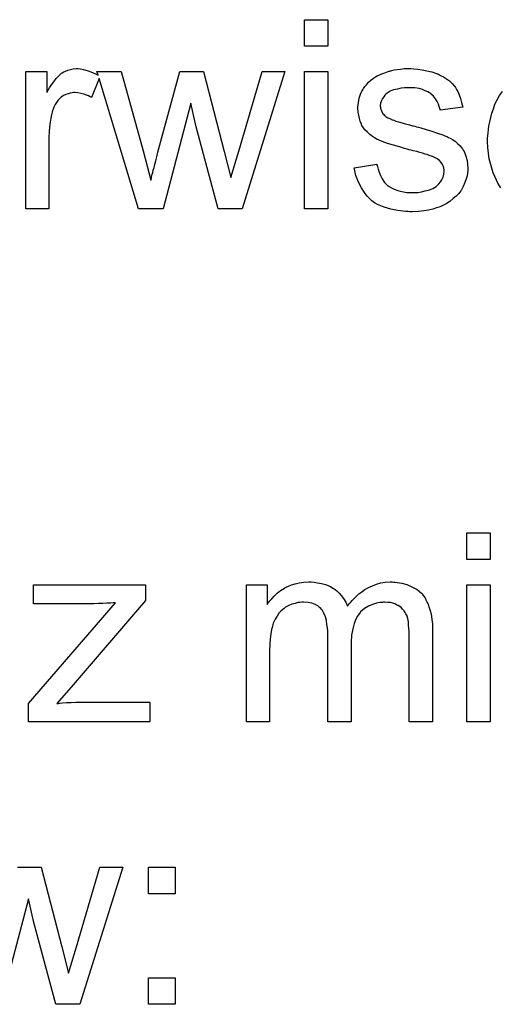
# Model space of a CAD drawing. Extents: x -1.7 to 9, y -2.8 to 5.2.
# Tile 216 of 227: x 5.492 to 5.695, y 3.635 to 4.052. Entities that reach past the tile are written whole.
import ezdxf

# ---------------------------------------------------------------- set-up
doc = ezdxf.new("R2010")
doc.units = 0
doc.layers.add('qfn32-50-23-b_document', color=1, linetype='CONTINUOUS')

msp = doc.modelspace()

# ---------------------------------------------------------------- linework, layer by layer
at = {"layer": 'qfn32-50-23-b_document', "color": 1}
for points in [[(5.622328, 4.040861), (5.612493, 4.040861), (5.612493, 4.052084), (5.622328, 4.052084), (5.622328, 4.040861)], [(5.517619, 4.031258), (5.518892, 4.031026), (5.520396, 4.030564), (5.522016, 4.029985), (5.523867, 4.029175), (5.525028, 4.028561), (5.524561, 4.030101), (5.534859, 4.030101), (5.544115, 3.996548), (5.547354, 3.984052), (5.547354, 3.984168), (5.54747, 3.984399), (5.547586, 3.984978), (5.547701, 3.985325), (5.547817, 3.985903), (5.547933, 3.986597), (5.548164, 3.987407), (5.548395, 3.988333), (5.548743, 3.98949), (5.54909, 3.990763), (5.549437, 3.992267), (5.5499, 3.994002), (5.550362, 3.995969), (5.559618, 4.030101), (5.569684, 4.030101), (5.578362, 3.996316), (5.581254, 3.985209), (5.58461, 3.996432), (5.59456, 4.030101), (5.604163, 4.030101), (5.585998, 3.972019), (5.575816, 3.972019), (5.56656, 4.006729), (5.564246, 4.01668), (5.552561, 3.972019), (5.542148, 3.972019), (5.52545, 4.027167), (5.522247, 4.019109), (5.522132, 4.019225), (5.521669, 4.019456), (5.520975, 4.019803), (5.520049, 4.020151), (5.519008, 4.020498), (5.517735, 4.020845), (5.516462, 4.021076), (5.51519, 4.021192), (5.514611, 4.021192), (5.514033, 4.021076), (5.513223, 4.02096), (5.512413, 4.020729), (5.511372, 4.020382), (5.51033, 4.019919), (5.509405, 4.019225), (5.509289, 4.019109), (5.508942, 4.018878), (5.508595, 4.018415), (5.508016, 4.017836), (5.507438, 4.017027), (5.506859, 4.016101), (5.506281, 4.01506), (5.505818, 4.013787), (5.505702, 4.013556), (5.505587, 4.012861), (5.505355, 4.01182), (5.505008, 4.010432), (5.504661, 4.008696), (5.50443, 4.006729), (5.504314, 4.004647), (5.504198, 4.002333), (5.504198, 3.972019), (5.494364, 3.972019), (5.494364, 4.030101), (5.503273, 4.030101), (5.503273, 4.021307), (5.503388, 4.021423), (5.503851, 4.022233), (5.50443, 4.023274), (5.505355, 4.024547), (5.506281, 4.02582), (5.507322, 4.027208), (5.508363, 4.028365), (5.509405, 4.029291), (5.50952, 4.029407), (5.509867, 4.029638), (5.510562, 4.029985), (5.511256, 4.030332), (5.512181, 4.030679), (5.513338, 4.031026), (5.514495, 4.031258), (5.515768, 4.031373), (5.516578, 4.031373), (5.517619, 4.031258)], [(5.622328, 3.972019), (5.612493, 3.972019), (5.612493, 4.030101), (5.622328, 4.030101), (5.622328, 3.972019)], [(5.658773, 4.031258), (5.660509, 4.031142), (5.66236, 4.030911), (5.664327, 4.030448), (5.666409, 4.029985), (5.668376, 4.029291), (5.668492, 4.029291), (5.668608, 4.029175), (5.669186, 4.028944), (5.670112, 4.028481), (5.671269, 4.027902), (5.672542, 4.027093), (5.673814, 4.026167), (5.674971, 4.025126), (5.676013, 4.023969), (5.676128, 4.023853), (5.67636, 4.02339), (5.676823, 4.02258), (5.677401, 4.021655), (5.67798, 4.020266), (5.678558, 4.018762), (5.679021, 4.017027), (5.679484, 4.01506), (5.669881, 4.013787), (5.669881, 4.014018), (5.669765, 4.014481), (5.669533, 4.015291), (5.669186, 4.016332), (5.668608, 4.017374), (5.667914, 4.018531), (5.667104, 4.019688), (5.665947, 4.020729), (5.665831, 4.020845), (5.665368, 4.021076), (5.664674, 4.021539), (5.663633, 4.022002), (5.662476, 4.022465), (5.660972, 4.022927), (5.65912, 4.023159), (5.657154, 4.023274), (5.655997, 4.023274), (5.65484, 4.023159), (5.653335, 4.023043), (5.651831, 4.022696), (5.650212, 4.022349), (5.648707, 4.02177), (5.647435, 4.02096), (5.647319, 4.020845), (5.646972, 4.020613), (5.646509, 4.020151), (5.646046, 4.019456), (5.645468, 4.018762), (5.645005, 4.017836), (5.644658, 4.016795), (5.644542, 4.015754), (5.644542, 4.015638), (5.644542, 4.015407), (5.644658, 4.01506), (5.644658, 4.014597), (5.645005, 4.01344), (5.645699, 4.012283), (5.645815, 4.012167), (5.645931, 4.012052), (5.646162, 4.011704), (5.646625, 4.011357), (5.647088, 4.01101), (5.647782, 4.010547), (5.648592, 4.0102), (5.649517, 4.009738), (5.649633, 4.009738), (5.649864, 4.009622), (5.650327, 4.009506), (5.651137, 4.009159), (5.652294, 4.008812), (5.653798, 4.008465), (5.654724, 4.008118), (5.655765, 4.007886), (5.656922, 4.007539), (5.658195, 4.007192), (5.65831, 4.007192), (5.658658, 4.007076), (5.659236, 4.006961), (5.65993, 4.006729), (5.66074, 4.006498), (5.661782, 4.006267), (5.66398, 4.005572), (5.666409, 4.004878), (5.668839, 4.004068), (5.671038, 4.003258), (5.671963, 4.002911), (5.672773, 4.002564), (5.673004, 4.002448), (5.673467, 4.002217), (5.674161, 4.00187), (5.675203, 4.001291), (5.676244, 4.000597), (5.677285, 3.999672), (5.678327, 3.99863), (5.679252, 3.997473), (5.679368, 3.997358), (5.679599, 3.996895), (5.680062, 3.996201), (5.680525, 3.995159), (5.680872, 3.993887), (5.681335, 3.992498), (5.681566, 3.990878), (5.681682, 3.989027), (5.681682, 3.988796), (5.681682, 3.988217), (5.681566, 3.987292), (5.681335, 3.986019), (5.680988, 3.984631), (5.680409, 3.983126), (5.679715, 3.981391), (5.678789, 3.979771), (5.678674, 3.97954), (5.678211, 3.979077), (5.677632, 3.978267), (5.676707, 3.977341), (5.675434, 3.9763), (5.674046, 3.975143), (5.672426, 3.974102), (5.670459, 3.973061), (5.670343, 3.973061), (5.670228, 3.972945), (5.669533, 3.972713), (5.668376, 3.972366), (5.666872, 3.971904), (5.665021, 3.971441), (5.662939, 3.971094), (5.66074, 3.970862), (5.658195, 3.970747), (5.657154, 3.970747), (5.656344, 3.970862), (5.655418, 3.970862), (5.654261, 3.970978), (5.653104, 3.971094), (5.651831, 3.971325), (5.649055, 3.971904), (5.646162, 3.972713), (5.643385, 3.97387), (5.642113, 3.974565), (5.640956, 3.975375), (5.64084, 3.97549), (5.640724, 3.975606), (5.64003, 3.9763), (5.638989, 3.977341), (5.637832, 3.978961), (5.636559, 3.980928), (5.635286, 3.983242), (5.634245, 3.986135), (5.633435, 3.989374), (5.643154, 3.990878), (5.643154, 3.990763), (5.643154, 3.990647), (5.643385, 3.989953), (5.643617, 3.988796), (5.644079, 3.987523), (5.644658, 3.986135), (5.645352, 3.984631), (5.646393, 3.983126), (5.647666, 3.981854), (5.647898, 3.981738), (5.64836, 3.981391), (5.649286, 3.980928), (5.650443, 3.98035), (5.651947, 3.979771), (5.653682, 3.979308), (5.655765, 3.978961), (5.658195, 3.978846), (5.659352, 3.978846), (5.660509, 3.978961), (5.662013, 3.979193), (5.663633, 3.97954), (5.665368, 3.980003), (5.666872, 3.980581), (5.668261, 3.981507), (5.668376, 3.981622), (5.668839, 3.98197), (5.669302, 3.982548), (5.669996, 3.983358), (5.670575, 3.984284), (5.671153, 3.985441), (5.6715, 3.986597), (5.671616, 3.987986), (5.671616, 3.988102), (5.671616, 3.988564), (5.6715, 3.989143), (5.671269, 3.989953), (5.670922, 3.990763), (5.670343, 3.991573), (5.669649, 3.992498), (5.668608, 3.993192), (5.668492, 3.993308), (5.668145, 3.993424), (5.667566, 3.993771), (5.666641, 3.994118), (5.665252, 3.994581), (5.664443, 3.994928), (5.663517, 3.995159), (5.662476, 3.995506), (5.661319, 3.995854), (5.660046, 3.996201), (5.658542, 3.996548), (5.658426, 3.996548), (5.658079, 3.996663), (5.657501, 3.996779), (5.656806, 3.99701), (5.655881, 3.997242), (5.65484, 3.997589), (5.652641, 3.998168), (5.650096, 3.998977), (5.647666, 3.999672), (5.645352, 4.000481), (5.644311, 4.000944), (5.643501, 4.001291), (5.64327, 4.001407), (5.642807, 4.001639), (5.642113, 4.002101), (5.641187, 4.00268), (5.640146, 4.00349), (5.639104, 4.004415), (5.638063, 4.005457), (5.637137, 4.006729), (5.637022, 4.006845), (5.63679, 4.007308), (5.636443, 4.008118), (5.636096, 4.009043), (5.635749, 4.0102), (5.635402, 4.011589), (5.635171, 4.012977), (5.635055, 4.014597), (5.635055, 4.014828), (5.635055, 4.015291), (5.635171, 4.015985), (5.635286, 4.017027), (5.635518, 4.018068), (5.635749, 4.019341), (5.636212, 4.020498), (5.63679, 4.02177), (5.636906, 4.021886), (5.637137, 4.022349), (5.637484, 4.022927), (5.638063, 4.023737), (5.638757, 4.024547), (5.639567, 4.025588), (5.640493, 4.026514), (5.64165, 4.027324), (5.641765, 4.02744), (5.642113, 4.027555), (5.642575, 4.027902), (5.64327, 4.028249), (5.644195, 4.028712), (5.645236, 4.029175), (5.646509, 4.029638), (5.647898, 4.030101), (5.648129, 4.030216), (5.648592, 4.030332), (5.649402, 4.030564), (5.650443, 4.030795), (5.651716, 4.031026), (5.653104, 4.031142), (5.654724, 4.031373), (5.657501, 4.031373), (5.658773, 4.031258)], [(5.695682, 3.980812), (5.695103, 3.981738), (5.694409, 3.982895), (5.693715, 3.984168), (5.69302, 3.985672), (5.692326, 3.987292), (5.691748, 3.989143), (5.691169, 3.99111), (5.690707, 3.993192), (5.690359, 3.995506), (5.690128, 3.997936), (5.690012, 4.000481), (5.690012, 4.000597), (5.690012, 4.001176), (5.690012, 4.00187), (5.690128, 4.002911), (5.690244, 4.004184), (5.690359, 4.005572), (5.690591, 4.007192), (5.690938, 4.008812), (5.691864, 4.012514), (5.692442, 4.014365), (5.693136, 4.016332), (5.694062, 4.018184), (5.695103, 4.019919), (5.69626, 4.021655)], [(5.691054, 3.823484), (5.681219, 3.823484), (5.681219, 3.834706), (5.691054, 3.834706), (5.691054, 3.823484)], [(5.545156, 3.806129), (5.513685, 3.769336), (5.507553, 3.76251), (5.508248, 3.76251), (5.50871, 3.762625), (5.509983, 3.762741), (5.511603, 3.762857), (5.51357, 3.762857), (5.515652, 3.762972), (5.520049, 3.763088), (5.546891, 3.763088), (5.546891, 3.754642), (5.495521, 3.754642), (5.495521, 3.76251), (5.532429, 3.805087), (5.531388, 3.805087), (5.530231, 3.804972), (5.528726, 3.804972), (5.526991, 3.804856), (5.52514, 3.804856), (5.523173, 3.80474), (5.497719, 3.80474), (5.497719, 3.812724), (5.545156, 3.812724), (5.545156, 3.806129)], [(5.650096, 3.813881), (5.650906, 3.813881), (5.651716, 3.813765), (5.653682, 3.813418), (5.655765, 3.812839), (5.657963, 3.811914), (5.660162, 3.810757), (5.662013, 3.809137), (5.662244, 3.808905), (5.662707, 3.808211), (5.663517, 3.80717), (5.663864, 3.80636), (5.664327, 3.80555), (5.66479, 3.804509), (5.665137, 3.803468), (5.6656, 3.802311), (5.665947, 3.800922), (5.666178, 3.799534), (5.666409, 3.797914), (5.666641, 3.796294), (5.666641, 3.794443), (5.666641, 3.754642), (5.656806, 3.754642), (5.656806, 3.791088), (5.656806, 3.791203), (5.656806, 3.791319), (5.656806, 3.792013), (5.656806, 3.793055), (5.656691, 3.794327), (5.656575, 3.795716), (5.656459, 3.797104), (5.656228, 3.798492), (5.655881, 3.799534), (5.655881, 3.799649), (5.655649, 3.799997), (5.655418, 3.800459), (5.655071, 3.801038), (5.654608, 3.801732), (5.65403, 3.802426), (5.653335, 3.80312), (5.65241, 3.803815), (5.652294, 3.80393), (5.651947, 3.804046), (5.651484, 3.804277), (5.650674, 3.804624), (5.649864, 3.804972), (5.648823, 3.805203), (5.647782, 3.805319), (5.646509, 3.805434), (5.645931, 3.805434), (5.645468, 3.805319), (5.644311, 3.805203), (5.642922, 3.804972), (5.641303, 3.804393), (5.639567, 3.803699), (5.637832, 3.802658), (5.636212, 3.801269), (5.636096, 3.801038), (5.635633, 3.800459), (5.634939, 3.799534), (5.634245, 3.798145), (5.633435, 3.796294), (5.632856, 3.794096), (5.632394, 3.791435), (5.632162, 3.788311), (5.632162, 3.754642), (5.622328, 3.754642), (5.622328, 3.792245), (5.622328, 3.79236), (5.622328, 3.792592), (5.622328, 3.792823), (5.622328, 3.793286), (5.622212, 3.794559), (5.621981, 3.795947), (5.621749, 3.797567), (5.621287, 3.799187), (5.620708, 3.800691), (5.619898, 3.802079), (5.619782, 3.802195), (5.619435, 3.802658), (5.618857, 3.80312), (5.618047, 3.803815), (5.617006, 3.804393), (5.615617, 3.804972), (5.613997, 3.805319), (5.61203, 3.805434), (5.611336, 3.805434), (5.610526, 3.805319), (5.609601, 3.805203), (5.608444, 3.804856), (5.607055, 3.804509), (5.605783, 3.80393), (5.604394, 3.803236), (5.604279, 3.80312), (5.603816, 3.802773), (5.603237, 3.802311), (5.602427, 3.801616), (5.601618, 3.800691), (5.600808, 3.799534), (5.599998, 3.798261), (5.599303, 3.796757), (5.599188, 3.796526), (5.599072, 3.795947), (5.598841, 3.795021), (5.598494, 3.793749), (5.598146, 3.792013), (5.597915, 3.789931), (5.597799, 3.787501), (5.597684, 3.784724), (5.597684, 3.754642), (5.587849, 3.754642), (5.587849, 3.812724), (5.596642, 3.812724), (5.596642, 3.804393), (5.596758, 3.804624), (5.597105, 3.805087), (5.597799, 3.805897), (5.598609, 3.806823), (5.599651, 3.80798), (5.600923, 3.809137), (5.602312, 3.810294), (5.603931, 3.811335), (5.604163, 3.811451), (5.604741, 3.811798), (5.605667, 3.812145), (5.60694, 3.812724), (5.608444, 3.813186), (5.610179, 3.813533), (5.612146, 3.813881), (5.614229, 3.813996), (5.61527, 3.813996), (5.616543, 3.813881), (5.617931, 3.813649), (5.619667, 3.813302), (5.621402, 3.812839), (5.623138, 3.812145), (5.624757, 3.811219), (5.624989, 3.811104), (5.625452, 3.810757), (5.626146, 3.810178), (5.627072, 3.809253), (5.627997, 3.808211), (5.629038, 3.806939), (5.629964, 3.805434), (5.630658, 3.803699), (5.630774, 3.803815), (5.631005, 3.804162), (5.631352, 3.804624), (5.631931, 3.805319), (5.632625, 3.806129), (5.633435, 3.806939), (5.634361, 3.807864), (5.635518, 3.808905), (5.63679, 3.809831), (5.638063, 3.810757), (5.639567, 3.811566), (5.641187, 3.812376), (5.642922, 3.813071), (5.644774, 3.813533), (5.646625, 3.813881), (5.648707, 3.813996), (5.649517, 3.813996), (5.650096, 3.813881)], [(5.691054, 3.754642), (5.681219, 3.754642), (5.681219, 3.812724), (5.691054, 3.812724), (5.691054, 3.754642)], [(5.490893, 3.693159), (5.500958, 3.693159), (5.509636, 3.659375), (5.512529, 3.648267), (5.515884, 3.65949), (5.525834, 3.693159), (5.535437, 3.693159), (5.517272, 3.635078)], [(5.557651, 3.681936), (5.546429, 3.681936), (5.546429, 3.693159), (5.557651, 3.693159), (5.557651, 3.681936)], [(5.517272, 3.635078), (5.507091, 3.635078), (5.497835, 3.669788), (5.495521, 3.679738), (5.483835, 3.635078)], [(5.557651, 3.635078), (5.546429, 3.635078), (5.546429, 3.646301), (5.557651, 3.646301), (5.557651, 3.635078)]]:
    msp.add_lwpolyline(points, dxfattribs=at)

doc.saveas('drawing.dxf')
